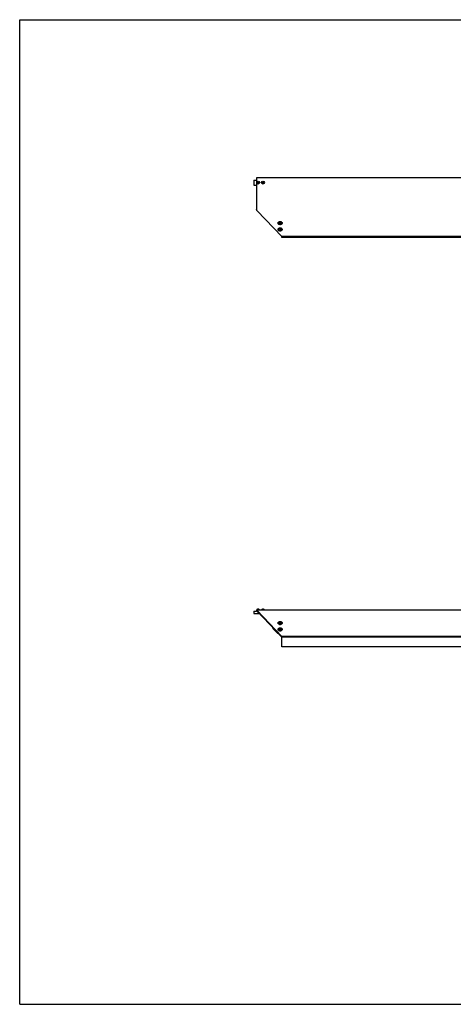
# Model space of a CAD drawing. Header units: inches. Extents: x 0 to 132, y 0 to 102.
# Tile 1 of 2: x 0 to 45, y 0 to 102. Entities that reach past the tile are written whole.
import ezdxf

# ---------------------------------------------------------------- set-up
doc = ezdxf.new("R2010")
doc.units = ezdxf.units.IN
doc.header["$LTSCALE"] = 7.26
doc.header["$MEASUREMENT"] = 0
doc.linetypes.add('HIDDEN', pattern=[0.2, 0.1, -0.1])
doc.layers.get('0').update_dxf_attribs({"linetype": 'CONTINUOUS'})
for name, color, linetype in [('300741M_BL4', 7, 'CONTINUOUS'), ('300774M_BL0', 7, 'CONTINUOUS'), ('301290_BL7', 7, 'CONTINUOUS'), ('301299_BL1', 7, 'CONTINUOUS'), ('910408M_BL2', 7, 'CONTINUOUS'), ('910408M_BL3', 7, 'CONTINUOUS'), ('930510M_BL5', 7, 'CONTINUOUS'), ('930510M_BL6', 7, 'CONTINUOUS')]:
    doc.layers.add(name, color=color, linetype=linetype)

# ---------------------------------------------------------------- blocks, each defined once
blk = doc.blocks.new('300774M_BL0', base_point=(24.51, 62.93))
at = {"layer": '300774M_BL0', "color": 7, "linetype": 'CONTINUOUS'}
for p, q in [((24.23, 85.37), (24.23, 84.87)), ((24.23, 85.37), (24.53, 85.37)), ((24.23, 84.87), (24.53, 84.87)), ((24.23, 40.73), (24.23, 40.48)), ((24.23, 40.73), (24.53, 40.73)), ((24.23, 40.48), (24.61, 40.48)), ((24.61, 40.48), (24.61, 40.48)), ((24.76, 40.48), (24.8, 40.48)), ((24.76, 40.48), (24.76, 40.48)), ((24.76, 40.48), (24.76, 40.48))]:
    blk.add_line(p, q, dxfattribs=at)
blk.add_arc((24.7, 40.2), 0.296, 106.6717, 107.3742, dxfattribs=at)
at = {"layer": '300774M_BL0', "color": 8, "linetype": 'HIDDEN'}
for points in [[(24.69, 40.5), (24.68, 40.5), (24.67, 40.5), (24.65, 40.49), (24.64, 40.49), (24.62, 40.49), (24.61, 40.49), (24.61, 40.48), (24.6, 40.48), (24.6, 40.48), (24.6, 40.48)], [(24.77, 40.48), (24.77, 40.48), (24.77, 40.48), (24.77, 40.48), (24.76, 40.49), (24.75, 40.49), (24.73, 40.49), (24.72, 40.49), (24.7, 40.5), (24.69, 40.5), (24.69, 40.5)]]:
    blk.add_open_spline(points, degree=3, dxfattribs=at)
at = {"layer": '300774M_BL0', "color": 7, "linetype": 'CONTINUOUS'}
for points, knots in [([(24.61, 40.48), (24.62, 40.49), (24.64, 40.49), (24.66, 40.49), (24.68, 40.49), (24.69, 40.49)], [0, 0, 0, 0, 0.386701, 0.67789, 1, 1, 1, 1]), ([(24.69, 40.49), (24.69, 40.49), (24.71, 40.49), (24.74, 40.49), (24.75, 40.49), (24.76, 40.48)], [0, 0, 0, 0, 0.327296, 0.621393, 1, 1, 1, 1])]:
    blk.add_open_spline(points, degree=3, knots=knots, dxfattribs=at)
blk = doc.blocks.new('301299_BL1', base_point=(58.28, 61.83))
at = {"layer": '301299_BL1', "color": 3, "linetype": 'CONTINUOUS'}
for p, q in [((24.53, 85.62), (24.53, 82.33)), ((46.41, 85.62), (24.53, 85.62)), ((48.44, 85.62), (46.47, 85.62)), ((48.44, 85.62), (48.44, 82.33)), ((24.58, 82.21), (27.13, 79.54)), ((48.39, 82.21), (45.84, 79.54)), ((45.84, 79.54), (27.13, 79.54)), ((48.44, 40.84), (24.53, 40.84)), ((92.04, 40.84), (88.74, 40.84)), ((24.58, 40.79), (27.13, 38.11)), ((48.39, 40.79), (45.84, 38.11)), ((88.63, 40.79), (85.95, 38.11)), ((45.84, 38.11), (27.13, 38.11))]:
    blk.add_line(p, q, dxfattribs=at)
at = {"layer": '301299_BL1', "color": 7, "linetype": 'CONTINUOUS'}
for p, q in [((24.53, 40.84), (24.53, 40.73)), ((48.44, 40.84), (48.44, 40.73)), ((88.74, 40.84), (88.74, 40.73)), ((92.04, 40.84), (92.04, 40.73)), ((24.58, 40.79), (24.58, 40.71)), ((24.58, 40.71), (27.13, 38.04)), ((48.39, 40.71), (45.84, 38.04)), ((48.39, 40.79), (48.39, 40.71)), ((88.7, 40.71), (86.03, 38.04)), ((88.63, 40.79), (88.7, 40.71)), ((91.29, 40.73), (88.74, 40.73)), ((92.04, 40.73), (91.79, 40.73)), ((27.13, 38.11), (27.13, 38.04)), ((45.84, 38.04), (27.13, 38.04)), ((45.84, 38.11), (45.84, 38.04)), ((85.95, 38.11), (86.03, 38.04))]:
    blk.add_line(p, q, dxfattribs=at)
at = {"layer": '301299_BL1', "color": 3, "linetype": 'CONTINUOUS'}
for centre, radius, start, end in [((46.44, 85.37), 0.125, 103.9667, 76.0333), ((88.74, 40.67), 0.165, 90, 135), ((26.96, 39.65), 0.295, 260.1956, 262.4646), ((26.96, 39.65), 0.3, 262.462, 264.1479), ((26.96, 39.66), 0.302, 264.1441, 269.9938), ((26.96, 39.66), 0.302, 270.0062, 275.8559), ((26.96, 39.65), 0.3, 275.8521, 277.538), ((26.96, 39.65), 0.295, 277.5354, 279.8044), ((46, 39.65), 0.295, 260.1956, 262.4646), ((46, 39.65), 0.3, 262.462, 264.1479), ((46, 39.66), 0.302, 264.1441, 269.9938), ((46, 39.66), 0.302, 270.0062, 275.8559), ((46, 39.65), 0.3, 275.8521, 277.538), ((46, 39.65), 0.295, 277.5354, 279.8044), ((26.96, 38.99), 0.295, 260.1956, 262.4646), ((26.96, 38.99), 0.3, 262.462, 264.1479), ((26.96, 38.99), 0.302, 264.1441, 269.9938), ((26.96, 38.99), 0.302, 270.0062, 275.8559), ((26.96, 38.99), 0.3, 275.8521, 277.538), ((26.96, 38.99), 0.295, 277.5354, 279.8044), ((46, 38.99), 0.295, 260.1956, 262.4646), ((46, 38.99), 0.3, 262.462, 264.1479), ((46, 38.99), 0.302, 264.1441, 269.9938), ((46, 38.99), 0.302, 270.0062, 275.8559), ((46, 38.99), 0.3, 275.8521, 277.538), ((46, 38.99), 0.295, 277.5354, 279.8044)]:
    blk.add_arc(centre, radius, start, end, dxfattribs=at)
at = {"layer": '301299_BL1', "color": 7, "linetype": 'CONTINUOUS'}
blk.add_arc((88.74, 40.67), 0.06, 90, 135, dxfattribs=at)
at = {"layer": '301299_BL1', "color": 3, "linetype": 'CONTINUOUS'}
for points, knots in [([(24.58, 82.21), (24.57, 82.23), (24.55, 82.27), (24.53, 82.31), (24.53, 82.33)], [0, 0, 0, 0, 0.465125, 1, 1, 1, 1]), ([(48.39, 82.21), (48.4, 82.23), (48.41, 82.27), (48.43, 82.31), (48.44, 82.33)], [0, 0, 0, 0, 0.465125, 1, 1, 1, 1]), ([(26.96, 80.78), (26.94, 80.78), (26.88, 80.78), (26.82, 80.81), (26.78, 80.84), (26.76, 80.87), (26.75, 80.9), (26.75, 80.93), (26.75, 80.96), (26.76, 80.99), (26.78, 81.01), (26.82, 81.05), (26.88, 81.07), (26.94, 81.08), (26.96, 81.08)], [0, 0, 0, 0, 0.143543, 0.276779, 0.337752, 0.394667, 0.448271, 0.5, 0.551729, 0.605333, 0.662248, 0.723221, 0.856457, 1, 1, 1, 1]), ([(26.96, 81.08), (26.99, 81.08), (27.04, 81.07), (27.11, 81.05), (27.14, 81.01), (27.16, 80.99), (27.18, 80.96), (27.18, 80.93), (27.18, 80.9), (27.16, 80.87), (27.14, 80.84), (27.11, 80.81), (27.04, 80.78), (26.99, 80.78), (26.96, 80.78)], [0, 0, 0, 0, 0.143543, 0.276779, 0.337752, 0.394667, 0.448271, 0.5, 0.551729, 0.605333, 0.662248, 0.723221, 0.856457, 1, 1, 1, 1]), ([(46, 81.08), (45.97, 81.08), (45.92, 81.07), (45.86, 81.05), (45.82, 81.01), (45.8, 80.99), (45.79, 80.96), (45.78, 80.93), (45.79, 80.9), (45.8, 80.87), (45.82, 80.84), (45.86, 80.81), (45.92, 80.78), (45.97, 80.78), (46, 80.78)], [0, 0, 0, 0, 0.143543, 0.276779, 0.337752, 0.394667, 0.448271, 0.5, 0.551729, 0.605333, 0.662248, 0.723221, 0.856457, 1, 1, 1, 1]), ([(46, 80.78), (46.03, 80.78), (46.08, 80.78), (46.14, 80.81), (46.18, 80.84), (46.2, 80.87), (46.21, 80.9), (46.22, 80.93), (46.21, 80.96), (46.2, 80.99), (46.18, 81.01), (46.14, 81.05), (46.08, 81.07), (46.03, 81.08), (46, 81.08)], [0, 0, 0, 0, 0.143543, 0.276779, 0.337752, 0.394667, 0.448271, 0.5, 0.551729, 0.605333, 0.662248, 0.723221, 0.856457, 1, 1, 1, 1]), ([(26.96, 80.11), (26.94, 80.11), (26.88, 80.12), (26.82, 80.15), (26.78, 80.18), (26.76, 80.21), (26.75, 80.24), (26.75, 80.27), (26.75, 80.3), (26.76, 80.32), (26.78, 80.35), (26.82, 80.38), (26.88, 80.41), (26.94, 80.42), (26.96, 80.42)], [0, 0, 0, 0, 0.143543, 0.276779, 0.337752, 0.394667, 0.448271, 0.5, 0.551729, 0.605333, 0.662248, 0.723221, 0.856457, 1, 1, 1, 1]), ([(26.96, 80.42), (26.99, 80.42), (27.04, 80.41), (27.11, 80.38), (27.14, 80.35), (27.16, 80.32), (27.18, 80.3), (27.18, 80.27), (27.18, 80.24), (27.16, 80.21), (27.14, 80.18), (27.11, 80.15), (27.04, 80.12), (26.99, 80.11), (26.96, 80.11)], [0, 0, 0, 0, 0.143543, 0.276779, 0.337752, 0.394667, 0.448271, 0.5, 0.551729, 0.605333, 0.662248, 0.723221, 0.856457, 1, 1, 1, 1]), ([(46, 80.42), (45.97, 80.42), (45.92, 80.41), (45.86, 80.38), (45.82, 80.35), (45.8, 80.32), (45.79, 80.3), (45.78, 80.27), (45.79, 80.24), (45.8, 80.21), (45.82, 80.18), (45.86, 80.15), (45.92, 80.12), (45.97, 80.11), (46, 80.11)], [0, 0, 0, 0, 0.143543, 0.276779, 0.337752, 0.394667, 0.448271, 0.5, 0.551729, 0.605333, 0.662248, 0.723221, 0.856457, 1, 1, 1, 1]), ([(46, 80.11), (46.03, 80.11), (46.08, 80.12), (46.14, 80.15), (46.18, 80.18), (46.2, 80.21), (46.21, 80.24), (46.22, 80.27), (46.21, 80.3), (46.2, 80.32), (46.18, 80.35), (46.14, 80.38), (46.08, 80.41), (46.03, 80.42), (46, 80.42)], [0, 0, 0, 0, 0.143543, 0.276779, 0.337752, 0.394667, 0.448271, 0.5, 0.551729, 0.605333, 0.662248, 0.723221, 0.856457, 1, 1, 1, 1]), ([(24.58, 40.79), (24.57, 40.79), (24.56, 40.81), (24.55, 40.82), (24.54, 40.83), (24.53, 40.84), (24.53, 40.84)], [0, 0, 0, 0, 0.333083, 0.606237, 0.822257, 1, 1, 1, 1]), ([(48.39, 40.79), (48.39, 40.79), (48.4, 40.81), (48.41, 40.82), (48.42, 40.83), (48.43, 40.84), (48.44, 40.84)], [0, 0, 0, 0, 0.333083, 0.606237, 0.822257, 1, 1, 1, 1]), ([(26.91, 39.36), (26.89, 39.36), (26.85, 39.37), (26.81, 39.4), (26.79, 39.42), (26.77, 39.44), (26.75, 39.47), (26.75, 39.5), (26.75, 39.52), (26.76, 39.55), (26.78, 39.59), (26.82, 39.62), (26.89, 39.65), (26.94, 39.66), (26.96, 39.66)], [0, 0, 0, 0, 0.140679, 0.206463, 0.268426, 0.326557, 0.381433, 0.434188, 0.486369, 0.539659, 0.5955, 0.717548, 0.854259, 1, 1, 1, 1]), ([(26.91, 38.7), (26.89, 38.7), (26.85, 38.71), (26.81, 38.73), (26.79, 38.76), (26.77, 38.78), (26.75, 38.81), (26.75, 38.83), (26.75, 38.86), (26.76, 38.89), (26.78, 38.92), (26.82, 38.96), (26.89, 38.99), (26.94, 39), (26.96, 39)], [0, 0, 0, 0, 0.140679, 0.206463, 0.268426, 0.326557, 0.381433, 0.434188, 0.486369, 0.539659, 0.5955, 0.717548, 0.854259, 1, 1, 1, 1]), ([(26.96, 39.66), (26.99, 39.66), (27.04, 39.65), (27.11, 39.62), (27.15, 39.59), (27.17, 39.55), (27.18, 39.52), (27.18, 39.5), (27.17, 39.47), (27.16, 39.44), (27.14, 39.42), (27.12, 39.4), (27.07, 39.37), (27.04, 39.36), (27.01, 39.36)], [0, 0, 0, 0, 0.145741, 0.282452, 0.4045, 0.460341, 0.513631, 0.565812, 0.618567, 0.673443, 0.731574, 0.793537, 0.859321, 1, 1, 1, 1]), ([(26.96, 39), (26.99, 39), (27.04, 38.99), (27.11, 38.96), (27.15, 38.92), (27.17, 38.89), (27.18, 38.86), (27.18, 38.83), (27.17, 38.81), (27.16, 38.78), (27.14, 38.76), (27.12, 38.73), (27.07, 38.71), (27.04, 38.7), (27.01, 38.7)], [0, 0, 0, 0, 0.145741, 0.282452, 0.4045, 0.460341, 0.513631, 0.565812, 0.618567, 0.673443, 0.731574, 0.793537, 0.859321, 1, 1, 1, 1]), ([(46, 39.66), (45.97, 39.66), (45.92, 39.65), (45.86, 39.62), (45.81, 39.59), (45.79, 39.55), (45.79, 39.52), (45.78, 39.5), (45.79, 39.47), (45.8, 39.44), (45.82, 39.42), (45.85, 39.4), (45.89, 39.37), (45.92, 39.36), (45.95, 39.36)], [0, 0, 0, 0, 0.145741, 0.282452, 0.4045, 0.460341, 0.513631, 0.565812, 0.618567, 0.673443, 0.731574, 0.793537, 0.859321, 1, 1, 1, 1]), ([(46, 39), (45.97, 39), (45.92, 38.99), (45.86, 38.96), (45.81, 38.92), (45.79, 38.89), (45.79, 38.86), (45.78, 38.83), (45.79, 38.81), (45.8, 38.78), (45.82, 38.76), (45.85, 38.73), (45.89, 38.71), (45.92, 38.7), (45.95, 38.7)], [0, 0, 0, 0, 0.145741, 0.282452, 0.4045, 0.460341, 0.513631, 0.565812, 0.618567, 0.673443, 0.731574, 0.793537, 0.859321, 1, 1, 1, 1]), ([(46.05, 39.36), (46.07, 39.36), (46.11, 39.37), (46.15, 39.4), (46.18, 39.42), (46.2, 39.44), (46.21, 39.47), (46.21, 39.5), (46.21, 39.52), (46.21, 39.55), (46.18, 39.59), (46.14, 39.62), (46.07, 39.65), (46.03, 39.66), (46, 39.66)], [0, 0, 0, 0, 0.140679, 0.206463, 0.268426, 0.326557, 0.381433, 0.434188, 0.486369, 0.539659, 0.5955, 0.717548, 0.854259, 1, 1, 1, 1]), ([(46.05, 38.7), (46.07, 38.7), (46.11, 38.71), (46.15, 38.73), (46.18, 38.76), (46.2, 38.78), (46.21, 38.81), (46.21, 38.83), (46.21, 38.86), (46.21, 38.89), (46.18, 38.92), (46.14, 38.96), (46.07, 38.99), (46.03, 39), (46, 39)], [0, 0, 0, 0, 0.140679, 0.206463, 0.268426, 0.326557, 0.381433, 0.434188, 0.486369, 0.539659, 0.5955, 0.717548, 0.854259, 1, 1, 1, 1])]:
    blk.add_open_spline(points, degree=3, knots=knots, dxfattribs=at)
at = {"layer": '301299_BL1', "color": 7, "linetype": 'CONTINUOUS'}
for points in [[(24.58, 40.71), (24.57, 40.72), (24.55, 40.73), (24.53, 40.73), (24.53, 40.73)], [(48.39, 40.71), (48.39, 40.72), (48.41, 40.73), (48.43, 40.73), (48.44, 40.73)]]:
    blk.add_open_spline(points, degree=3, knots=[0, 0, 0, 0, 0.5261, 1, 1, 1, 1], dxfattribs=at)
blk = doc.blocks.new('910408M_BL2', base_point=(24.69, 63.05))
at = {"layer": '910408M_BL2', "color": 7, "linetype": 'CONTINUOUS'}
for p, q in [((24.69, 85.18), (24.64, 85.15)), ((24.64, 85.15), (24.64, 85.09)), ((24.64, 85.09), (24.69, 85.07)), ((24.74, 85.15), (24.69, 85.18)), ((24.69, 85.07), (24.74, 85.09)), ((24.74, 85.09), (24.74, 85.15)), ((24.54, 40.84), (24.54, 40.85)), ((24.84, 40.85), (24.54, 40.85)), ((24.75, 40.92), (24.63, 40.92)), ((24.84, 40.84), (24.84, 40.85))]:
    blk.add_line(p, q, dxfattribs=at)
blk.add_circle((24.69, 85.12), 0.15, dxfattribs=at)
for centre, start, end in [((24.63, 40.83), 90, 166.7094), ((24.75, 40.83), 13.2906, 90)]:
    blk.add_arc(centre, 0.093, start, end, dxfattribs=at)
blk = doc.blocks.new('910408M_BL3', base_point=(25.19, 63.05))
at = {"layer": '910408M_BL3', "color": 7, "linetype": 'CONTINUOUS'}
for p, q in [((25.19, 85.18), (25.14, 85.15)), ((25.14, 85.15), (25.14, 85.09)), ((25.14, 85.09), (25.19, 85.07)), ((25.24, 85.15), (25.19, 85.18)), ((25.19, 85.07), (25.24, 85.09)), ((25.24, 85.09), (25.24, 85.15)), ((25.04, 40.84), (25.04, 40.85)), ((25.34, 40.85), (25.04, 40.85)), ((25.25, 40.92), (25.13, 40.92)), ((25.34, 40.84), (25.34, 40.85))]:
    blk.add_line(p, q, dxfattribs=at)
blk.add_circle((25.19, 85.12), 0.15, dxfattribs=at)
for centre, start, end in [((25.13, 40.83), 90, 166.7094), ((25.25, 40.83), 13.2906, 90)]:
    blk.add_arc(centre, 0.093, start, end, dxfattribs=at)
blk = doc.blocks.new('300741M_BL4', base_point=(26.51, 38.69))
at = {"layer": '300741M_BL4', "color": 7, "linetype": 'CONTINUOUS'}
for p, q in [((26.25, 38.9), (26.25, 38.96)), ((26.73, 38.42), (26.25, 38.9)), ((26.73, 38.42), (26.73, 38.45)), ((26.77, 38.42), (26.73, 38.42))]:
    blk.add_line(p, q, dxfattribs=at)
blk = doc.blocks.new('930510M_BL5', base_point=(26.96, 59.55))
at = {"layer": '930510M_BL5', "color": 7, "linetype": 'CONTINUOUS'}
for p, q in [((26.77, 80.28), (26.77, 80.27)), ((26.96, 80.32), (26.9, 80.29)), ((26.9, 80.29), (26.9, 80.25)), ((26.9, 80.25), (26.96, 80.22)), ((26.92, 80.3), (26.96, 80.29)), ((27.02, 80.29), (26.96, 80.32)), ((26.96, 80.29), (27, 80.3)), ((26.96, 80.22), (26.96, 80.29)), ((26.96, 80.22), (27.02, 80.25)), ((27.02, 80.25), (27.02, 80.29)), ((27.16, 80.28), (27.16, 80.27)), ((26.77, 38.83), (26.77, 38.84)), ((26.96, 38.89), (26.9, 38.86)), ((26.9, 38.86), (26.9, 38.81)), ((26.9, 38.81), (26.96, 38.79)), ((26.96, 38.82), (26.92, 38.81)), ((26.96, 38.89), (26.96, 38.82)), ((27.02, 38.86), (26.96, 38.89)), ((27, 38.81), (26.96, 38.82)), ((26.96, 38.79), (27.02, 38.81)), ((27.02, 38.81), (27.02, 38.86)), ((27.16, 38.83), (27.16, 38.84))]:
    blk.add_line(p, q, dxfattribs=at)
for centre, radius, start, end in [((26.87, 80.27), 0.0991, 174.2242, 175.151), ((26.87, 80.27), 0.0986, 175.1491, 179.9957), ((27.06, 80.27), 0.0991, 4.849, 5.7758), ((27.06, 80.27), 0.0986, 0.0043, 4.8509), ((26.87, 38.84), 0.0986, 180.0043, 184.8509), ((26.87, 38.84), 0.0991, 184.849, 185.7758), ((27.06, 38.84), 0.0986, 355.1491, 359.9957), ((27.06, 38.84), 0.0991, 354.2242, 355.151)]:
    blk.add_arc(centre, radius, start, end, dxfattribs=at)
for points, knots in [([(26.96, 80.42), (26.94, 80.42), (26.89, 80.41), (26.83, 80.39), (26.8, 80.36), (26.78, 80.33), (26.77, 80.31), (26.77, 80.29), (26.77, 80.28)], [0, 0, 0, 0, 0.287048, 0.553568, 0.675502, 0.789331, 0.896541, 1, 1, 1, 1]), ([(26.96, 80.41), (26.94, 80.41), (26.89, 80.4), (26.84, 80.38), (26.8, 80.35), (26.79, 80.33), (26.77, 80.31), (26.77, 80.29), (26.77, 80.28)], [0, 0, 0, 0, 0.284948, 0.551197, 0.673781, 0.78856, 0.896552, 1, 1, 1, 1]), ([(26.77, 80.27), (26.77, 80.26), (26.77, 80.24), (26.78, 80.22), (26.8, 80.19), (26.83, 80.16), (26.89, 80.14), (26.94, 80.13), (26.96, 80.13)], [0, 0, 0, 0, 0.103456, 0.210669, 0.324498, 0.446432, 0.712952, 1, 1, 1, 1]), ([(27.16, 80.28), (27.16, 80.29), (27.16, 80.31), (27.15, 80.33), (27.13, 80.36), (27.09, 80.39), (27.04, 80.41), (26.99, 80.42), (26.96, 80.42)], [0, 0, 0, 0, 0.103459, 0.210669, 0.324498, 0.446432, 0.712952, 1, 1, 1, 1]), ([(27.16, 80.28), (27.16, 80.29), (27.15, 80.31), (27.14, 80.33), (27.12, 80.35), (27.09, 80.38), (27.03, 80.4), (26.99, 80.41), (26.96, 80.41)], [0, 0, 0, 0, 0.103448, 0.21144, 0.326219, 0.448803, 0.715052, 1, 1, 1, 1]), ([(26.96, 80.13), (26.99, 80.13), (27.04, 80.14), (27.09, 80.16), (27.13, 80.19), (27.15, 80.22), (27.16, 80.24), (27.16, 80.26), (27.16, 80.27)], [0, 0, 0, 0, 0.287048, 0.553568, 0.675502, 0.789331, 0.896544, 1, 1, 1, 1]), ([(26.96, 38.98), (26.94, 38.98), (26.89, 38.97), (26.83, 38.95), (26.8, 38.92), (26.78, 38.89), (26.77, 38.87), (26.77, 38.85), (26.77, 38.84)], [0, 0, 0, 0, 0.287048, 0.553568, 0.675502, 0.789331, 0.896544, 1, 1, 1, 1]), ([(26.77, 38.83), (26.77, 38.82), (26.77, 38.8), (26.78, 38.78), (26.8, 38.75), (26.83, 38.72), (26.89, 38.7), (26.94, 38.69), (26.96, 38.69)], [0, 0, 0, 0, 0.103459, 0.210669, 0.324498, 0.446432, 0.712952, 1, 1, 1, 1]), ([(26.77, 38.83), (26.77, 38.82), (26.77, 38.8), (26.79, 38.78), (26.8, 38.76), (26.84, 38.73), (26.89, 38.71), (26.94, 38.7), (26.96, 38.7)], [0, 0, 0, 0, 0.103448, 0.21144, 0.326219, 0.448803, 0.715052, 1, 1, 1, 1]), ([(27.16, 38.84), (27.16, 38.85), (27.16, 38.87), (27.15, 38.89), (27.13, 38.92), (27.09, 38.95), (27.04, 38.97), (26.99, 38.98), (26.96, 38.98)], [0, 0, 0, 0, 0.103456, 0.210669, 0.324498, 0.446432, 0.712952, 1, 1, 1, 1]), ([(26.96, 38.69), (26.99, 38.69), (27.04, 38.7), (27.09, 38.72), (27.13, 38.75), (27.15, 38.78), (27.16, 38.8), (27.16, 38.82), (27.16, 38.83)], [0, 0, 0, 0, 0.287048, 0.553568, 0.675502, 0.789331, 0.896541, 1, 1, 1, 1]), ([(26.96, 38.7), (26.99, 38.7), (27.03, 38.71), (27.09, 38.73), (27.12, 38.76), (27.14, 38.78), (27.15, 38.8), (27.16, 38.82), (27.16, 38.83)], [0, 0, 0, 0, 0.284948, 0.551197, 0.673781, 0.78856, 0.896552, 1, 1, 1, 1])]:
    blk.add_open_spline(points, degree=3, knots=knots, dxfattribs=at)
blk = doc.blocks.new('930510M_BL6', base_point=(26.96, 60.22))
at = {"layer": '930510M_BL6', "color": 7, "linetype": 'CONTINUOUS'}
for p, q in [((26.77, 80.94), (26.77, 80.93)), ((26.96, 80.98), (26.9, 80.96)), ((26.9, 80.96), (26.9, 80.91)), ((26.9, 80.91), (26.96, 80.88)), ((26.92, 80.96), (26.96, 80.95)), ((27.02, 80.96), (26.96, 80.98)), ((26.96, 80.95), (27, 80.96)), ((26.96, 80.88), (26.96, 80.95)), ((26.96, 80.88), (27.02, 80.91)), ((27.02, 80.91), (27.02, 80.96)), ((27.16, 80.94), (27.16, 80.93)), ((26.77, 39.49), (26.77, 39.5)), ((26.96, 39.55), (26.9, 39.53)), ((26.9, 39.53), (26.9, 39.48)), ((26.9, 39.48), (26.96, 39.45)), ((26.96, 39.49), (26.92, 39.47)), ((26.96, 39.55), (26.96, 39.49)), ((27.02, 39.53), (26.96, 39.55)), ((27, 39.47), (26.96, 39.49)), ((26.96, 39.45), (27.02, 39.48)), ((27.02, 39.48), (27.02, 39.53)), ((27.16, 39.49), (27.16, 39.5))]:
    blk.add_line(p, q, dxfattribs=at)
for centre, radius, start, end in [((26.87, 80.93), 0.0991, 174.2242, 175.151), ((26.87, 80.93), 0.0986, 175.1491, 179.9957), ((27.06, 80.93), 0.0991, 4.849, 5.7758), ((27.06, 80.93), 0.0986, 0.0043, 4.8509), ((26.87, 39.5), 0.0986, 180.0043, 184.8509), ((26.87, 39.5), 0.0991, 184.849, 185.7758), ((27.06, 39.5), 0.0986, 355.1491, 359.9957), ((27.06, 39.5), 0.0991, 354.2242, 355.151)]:
    blk.add_arc(centre, radius, start, end, dxfattribs=at)
for points, knots in [([(26.96, 81.08), (26.94, 81.08), (26.89, 81.07), (26.83, 81.05), (26.8, 81.02), (26.78, 81), (26.77, 80.97), (26.77, 80.95), (26.77, 80.94)], [0, 0, 0, 0, 0.287048, 0.553568, 0.675502, 0.789331, 0.896541, 1, 1, 1, 1]), ([(26.96, 81.07), (26.94, 81.07), (26.89, 81.07), (26.84, 81.04), (26.8, 81.02), (26.79, 80.99), (26.77, 80.97), (26.77, 80.95), (26.77, 80.94)], [0, 0, 0, 0, 0.284948, 0.551197, 0.673781, 0.78856, 0.896552, 1, 1, 1, 1]), ([(26.77, 80.93), (26.77, 80.92), (26.77, 80.9), (26.78, 80.88), (26.8, 80.85), (26.83, 80.83), (26.89, 80.8), (26.94, 80.79), (26.96, 80.79)], [0, 0, 0, 0, 0.103456, 0.210669, 0.324498, 0.446432, 0.712952, 1, 1, 1, 1]), ([(27.16, 80.94), (27.16, 80.95), (27.16, 80.97), (27.15, 81), (27.13, 81.02), (27.09, 81.05), (27.04, 81.07), (26.99, 81.08), (26.96, 81.08)], [0, 0, 0, 0, 0.103459, 0.210669, 0.324498, 0.446432, 0.712952, 1, 1, 1, 1]), ([(27.16, 80.94), (27.16, 80.95), (27.15, 80.97), (27.14, 80.99), (27.12, 81.02), (27.09, 81.04), (27.03, 81.07), (26.99, 81.07), (26.96, 81.07)], [0, 0, 0, 0, 0.103448, 0.21144, 0.326219, 0.448803, 0.715052, 1, 1, 1, 1]), ([(26.96, 80.79), (26.99, 80.79), (27.04, 80.8), (27.09, 80.83), (27.13, 80.85), (27.15, 80.88), (27.16, 80.9), (27.16, 80.92), (27.16, 80.93)], [0, 0, 0, 0, 0.287048, 0.553568, 0.675502, 0.789331, 0.896544, 1, 1, 1, 1]), ([(26.96, 39.64), (26.94, 39.64), (26.89, 39.63), (26.83, 39.61), (26.8, 39.58), (26.78, 39.56), (26.77, 39.53), (26.77, 39.51), (26.77, 39.5)], [0, 0, 0, 0, 0.287048, 0.553568, 0.675502, 0.789331, 0.896544, 1, 1, 1, 1]), ([(26.77, 39.49), (26.77, 39.48), (26.77, 39.47), (26.78, 39.44), (26.8, 39.42), (26.83, 39.39), (26.89, 39.36), (26.94, 39.35), (26.96, 39.35)], [0, 0, 0, 0, 0.103459, 0.210669, 0.324498, 0.446432, 0.712952, 1, 1, 1, 1]), ([(26.77, 39.49), (26.77, 39.48), (26.77, 39.47), (26.79, 39.44), (26.8, 39.42), (26.84, 39.39), (26.89, 39.37), (26.94, 39.36), (26.96, 39.36)], [0, 0, 0, 0, 0.103448, 0.21144, 0.326219, 0.448803, 0.715052, 1, 1, 1, 1]), ([(27.16, 39.5), (27.16, 39.51), (27.16, 39.53), (27.15, 39.56), (27.13, 39.58), (27.09, 39.61), (27.04, 39.63), (26.99, 39.64), (26.96, 39.64)], [0, 0, 0, 0, 0.103456, 0.210669, 0.324498, 0.446432, 0.712952, 1, 1, 1, 1]), ([(26.96, 39.35), (26.99, 39.35), (27.04, 39.36), (27.09, 39.39), (27.13, 39.42), (27.15, 39.44), (27.16, 39.47), (27.16, 39.48), (27.16, 39.49)], [0, 0, 0, 0, 0.287048, 0.553568, 0.675502, 0.789331, 0.896541, 1, 1, 1, 1]), ([(26.96, 39.36), (26.99, 39.36), (27.03, 39.37), (27.09, 39.39), (27.12, 39.42), (27.14, 39.44), (27.15, 39.47), (27.16, 39.48), (27.16, 39.49)], [0, 0, 0, 0, 0.284948, 0.551197, 0.673781, 0.78856, 0.896552, 1, 1, 1, 1])]:
    blk.add_open_spline(points, degree=3, knots=knots, dxfattribs=at)
blk = doc.blocks.new('301290_BL7', base_point=(59.48, 58.28))
at = {"layer": '301290_BL7', "color": 7, "linetype": 'CONTINUOUS'}
for p, q in [((27.13, 79.42), (27.13, 79.54)), ((45.84, 79.42), (27.13, 79.42)), ((45.84, 79.42), (45.84, 79.54)), ((88.73, 40.68), (88.7, 40.71)), ((27.13, 37.03), (27.13, 38.04)), ((45.84, 37.03), (45.84, 38.04)), ((85.84, 37.14), (85.84, 37.81)), ((85.87, 37.89), (86.03, 38.04)), ((45.84, 37.03), (27.13, 37.03)), ((91.84, 37.03), (85.95, 37.03)), ((91.84, 37.08), (91.84, 37.03))]:
    blk.add_line(p, q, dxfattribs=at)
at = {"layer": '301290_BL7', "color": 3, "linetype": 'CONTINUOUS'}
for p, q in [((87.63, 39.58), (88.73, 40.68)), ((85.89, 37.14), (85.89, 37.81)), ((85.91, 37.85), (86.61, 38.56)), ((91.84, 37.08), (85.95, 37.08))]:
    blk.add_line(p, q, dxfattribs=at)
at = {"layer": '301290_BL7', "color": 7, "linetype": 'CONTINUOUS'}
for centre, start, end in [((85.95, 37.81), 135, 180), ((85.95, 37.14), 180, 270)]:
    blk.add_arc(centre, 0.108, start, end, dxfattribs=at)
at = {"layer": '301290_BL7', "color": 3, "linetype": 'CONTINUOUS'}
for centre, start, end in [((85.95, 37.81), 135, 180), ((85.95, 37.14), 180, 270)]:
    blk.add_arc(centre, 0.06, start, end, dxfattribs=at)

msp = doc.modelspace()

# ---------------------------------------------------------------- linework, layer by layer
at = {"color": 7, "linetype": 'CONTINUOUS'}
for p, q in [((0, 0), (0, 102)), ((0, 102), (132, 102)), ((0, 0), (132, 0))]:
    msp.add_line(p, q, dxfattribs=at)

# ---------------------------------------------------------------- block references
at = {"layer": '300741M_BL4'}
msp.add_blockref('300741M_BL4', (26.51, 38.69), dxfattribs=at)
at = {"layer": '300774M_BL0'}
msp.add_blockref('300774M_BL0', (24.51, 62.93), dxfattribs=at)
at = {"layer": '301290_BL7'}
msp.add_blockref('301290_BL7', (59.48, 58.28), dxfattribs=at)
at = {"layer": '301299_BL1'}
msp.add_blockref('301299_BL1', (58.28, 61.83), dxfattribs=at)
at = {"layer": '910408M_BL2'}
msp.add_blockref('910408M_BL2', (24.69, 63.05), dxfattribs=at)
at = {"layer": '910408M_BL3'}
msp.add_blockref('910408M_BL3', (25.19, 63.05), dxfattribs=at)
at = {"layer": '930510M_BL5'}
msp.add_blockref('930510M_BL5', (26.96, 59.55), dxfattribs=at)
at = {"layer": '930510M_BL6'}
msp.add_blockref('930510M_BL6', (26.96, 60.22), dxfattribs=at)

doc.saveas('drawing.dxf')
